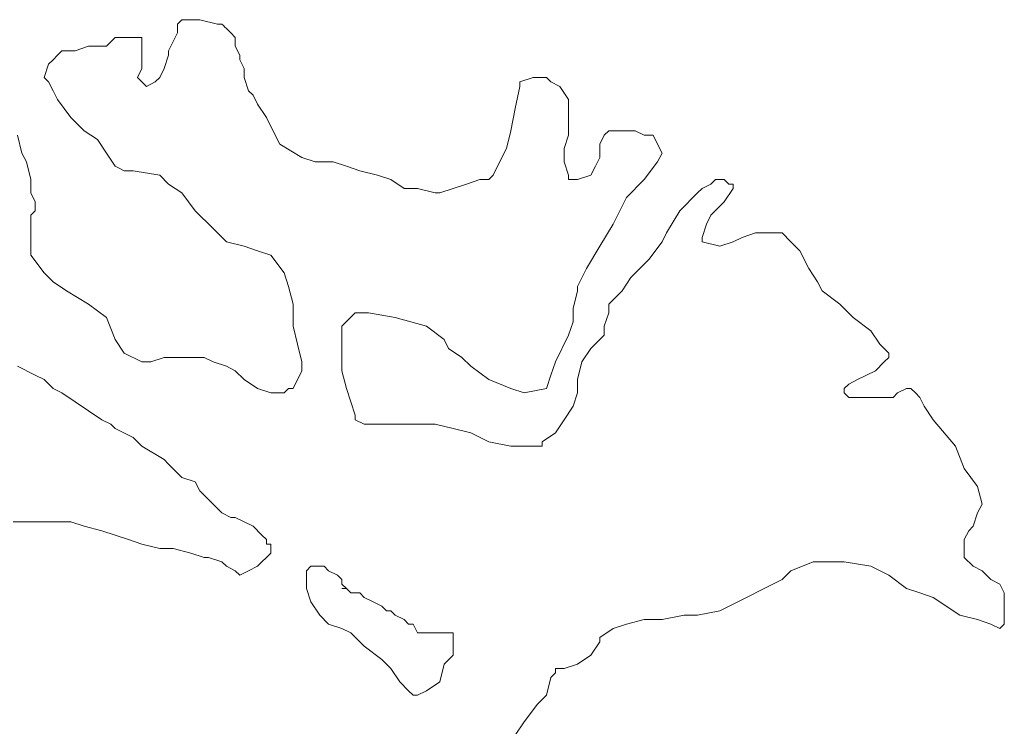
# Model space of a CAD drawing. Header units: millimetres. Extents: x -34570 to 24172, y 36800 to 73669.
# Tile 22 of 91: x -3721 to -2436, y 62134 to 63056. Entities that reach past the tile are written whole.
import ezdxf

# ---------------------------------------------------------------- set-up
doc = ezdxf.new("R2010")
doc.units = ezdxf.units.MM
doc.layers.add('Standard', color=253, linetype='Continuous', lineweight=9)

msp = doc.modelspace()

# ---------------------------------------------------------------- linework, layer by layer
at = {"layer": 'Standard'}
for p, q in [((-3509.39947, 63056.46118), (-3515.18072, 63050.67603)), ((-3486.20416, 63056.46118), (-3509.39947, 63056.46118)), ((-3463.00494, 63050.67603), (-3486.20416, 63056.46118)), ((-3515.18072, 63050.67603), (-3515.18072, 63039.10572)), ((-3457.16509, 63050.67603), (-3463.00494, 63050.67603)), ((-3455.23671, 63048.74764), (-3457.16509, 63050.67603)), ((-3453.30832, 63046.81926), (-3455.23671, 63048.74764)), ((-3451.37994, 63044.89087), (-3453.30832, 63046.81926)), ((-3445.59478, 63039.10572), (-3451.37994, 63044.89087)), ((-3596.39166, 63033.32056), (-3608.01666, 63021.75122)), ((-3573.19634, 63033.32056), (-3596.39166, 63033.32056)), ((-3567.41509, 63033.32056), (-3573.19634, 63033.32056)), ((-3561.57134, 63033.32056), (-3567.41509, 63033.32056)), ((-3561.57134, 63027.5354), (-3561.57134, 63033.32056)), ((-3561.57134, 63023.67896), (-3561.57134, 63027.5354)), ((-3515.18072, 63039.10572), (-3526.80572, 63015.96607)), ((-3439.80963, 63033.32056), (-3445.59478, 63039.10572)), ((-3439.80963, 63021.75122), (-3439.80963, 63033.32056)), ((-3665.97759, 63015.96607), (-3671.76666, 63010.06958)), ((-3648.57134, 63015.96607), (-3665.97759, 63015.96607)), ((-3631.15728, 63021.75122), (-3648.57134, 63015.96607)), ((-3613.80572, 63021.75122), (-3631.15728, 63021.75122)), ((-3608.01666, 63021.75122), (-3613.80572, 63021.75122)), ((-3561.57134, 63019.82251), (-3561.57134, 63023.67896)), ((-3561.57134, 63015.96607), (-3561.57134, 63019.82251)), ((-3561.57134, 63004.28443), (-3561.57134, 63015.96607)), ((-3526.80572, 63015.96607), (-3526.80572, 63010.06958)), ((-3434.02447, 63010.06958), (-3439.80963, 63021.75122)), ((-3677.6065, 63004.28443), (-3683.39166, 62998.49927)), ((-3671.76666, 63010.06958), (-3677.6065, 63004.28443)), ((-3561.57134, 62992.71411), (-3561.57134, 63004.28443)), ((-3526.80572, 63010.06958), (-3532.59478, 62992.71411)), ((-3434.02447, 63004.28443), (-3434.02447, 63010.06958)), ((-3428.18072, 62992.71411), (-3434.02447, 63004.28443)), ((-3683.39166, 62998.49927), (-3689.17681, 62981.03345)), ((-3567.41509, 62981.03345), (-3561.57134, 62992.71411)), ((-3532.59478, 62992.71411), (-3538.37603, 62981.03345)), ((-3428.18072, 62981.03345), (-3428.18072, 62992.71411)), ((-3689.17681, 62981.03345), (-3683.39166, 62975.24829)), ((-3561.57134, 62975.24829), (-3567.41509, 62981.03345)), ((-3538.37603, 62981.03345), (-3544.16509, 62975.24829)), ((-3422.39947, 62963.67798), (-3428.18072, 62981.03345)), ((-3051.21197, 62981.03345), (-3068.57134, 62975.24829)), ((-3033.80572, 62981.03345), (-3051.21197, 62981.03345)), ((-3028.01666, 62975.24829), (-3033.80572, 62981.03345)), ((-3683.39166, 62975.24829), (-3677.6065, 62963.67798)), ((-3677.6065, 62963.67798), (-3671.76666, 62952.10865)), ((-3555.79009, 62969.46314), (-3561.57134, 62975.24829)), ((-3544.16509, 62975.24829), (-3555.79009, 62969.46314)), ((-3416.61431, 62957.89283), (-3422.39947, 62963.67798)), ((-3068.57134, 62969.46314), (-3074.40728, 62940.53833)), ((-3068.57134, 62975.24829), (-3068.57134, 62969.46314)), ((-3016.39166, 62969.46314), (-3028.01666, 62975.24829)), ((-3004.82134, 62952.10865), (-3016.39166, 62969.46314)), ((-3671.76666, 62952.10865), (-3654.41119, 62928.85669)), ((-3410.77447, 62946.32349), (-3416.61431, 62957.89283)), ((-3004.82134, 62946.32349), (-3004.82134, 62952.10865)), ((-3399.20416, 62928.85669), (-3410.77447, 62946.32349)), ((-3074.40728, 62940.53833), (-3080.19634, 62911.5022)), ((-3004.82134, 62923.07251), (-3004.82134, 62946.32349)), ((-3654.41119, 62928.85669), (-3637.00103, 62911.5022)), ((-3387.57916, 62905.71704), (-3399.20416, 62928.85669)), ((-3637.00103, 62911.5022), (-3619.58697, 62899.93189)), ((-3080.19634, 62911.5022), (-3085.97759, 62888.25122)), ((-3004.82134, 62905.71704), (-3004.82134, 62923.07251)), ((-2952.58697, 62911.5022), (-2958.37603, 62905.71704)), ((-2940.96197, 62911.5022), (-2952.58697, 62911.5022)), ((-2917.82134, 62911.5022), (-2940.96197, 62911.5022)), ((-2906.19634, 62905.71704), (-2917.82134, 62911.5022)), ((-3718.15728, 62882.46607), (-3724.00103, 62905.71704)), ((-3619.58697, 62899.93189), (-3608.01666, 62882.46607)), ((-3381.79009, 62894.0354), (-3387.57916, 62905.71704)), ((-3010.61041, 62888.25122), (-3004.82134, 62905.71704)), ((-2958.37603, 62905.71704), (-2964.21588, 62894.0354)), ((-2900.41509, 62905.71704), (-2906.19634, 62905.71704)), ((-2894.57134, 62905.71704), (-2900.41509, 62905.71704)), ((-2888.79009, 62894.0354), (-2894.57134, 62905.71704)), ((-3352.81353, 62876.68091), (-3381.79009, 62894.0354)), ((-3085.97759, 62888.25122), (-3097.60259, 62865.1106)), ((-3010.61041, 62870.89575), (-3010.61041, 62888.25122)), ((-2964.21588, 62894.0354), (-2964.21588, 62876.68091)), ((-2883.00103, 62882.46607), (-2888.79009, 62894.0354)), ((-3712.37213, 62870.89575), (-3718.15728, 62882.46607)), ((-3608.01666, 62882.46607), (-3596.39166, 62865.1106)), ((-3335.39947, 62870.89575), (-3352.81353, 62876.68091)), ((-2964.21588, 62876.68091), (-2970.00103, 62865.1106)), ((-2888.79009, 62870.89575), (-2883.00103, 62882.46607)), ((-3706.58697, 62847.75611), (-3712.37213, 62870.89575)), ((-3596.39166, 62865.1106), (-3590.57916, 62862.21802)), ((-3590.57916, 62862.21802), (-3584.76666, 62859.32544)), ((-3312.20416, 62870.89575), (-3335.39947, 62870.89575)), ((-3294.79791, 62865.1106), (-3312.20416, 62870.89575)), ((-3277.38384, 62859.32544), (-3294.79791, 62865.1106)), ((-3097.60259, 62865.1106), (-3103.39166, 62853.54126)), ((-3004.82134, 62853.54126), (-3010.61041, 62870.89575)), ((-2970.00103, 62865.1106), (-2975.78619, 62853.54126)), ((-2906.19634, 62847.75611), (-2888.79009, 62870.89575)), ((-3706.58697, 62830.28931), (-3706.58697, 62847.75611)), ((-3584.76666, 62859.32544), (-3573.19634, 62859.32544)), ((-3573.19634, 62859.32544), (-3538.37603, 62853.54126)), ((-3538.37603, 62853.54126), (-3526.80572, 62841.85962)), ((-3254.18853, 62853.54126), (-3277.38384, 62859.32544)), ((-3236.77838, 62847.75611), (-3254.18853, 62853.54126)), ((-3219.42291, 62836.07447), (-3236.77838, 62847.75611)), ((-3120.79791, 62847.75611), (-3138.21197, 62841.85962)), ((-3109.17291, 62847.75611), (-3120.79791, 62847.75611)), ((-3103.39166, 62853.54126), (-3109.17291, 62847.75611)), ((-3004.82134, 62847.75611), (-3004.82134, 62853.54126)), ((-2993.19634, 62847.75611), (-3004.82134, 62847.75611)), ((-2975.78619, 62853.54126), (-2993.19634, 62847.75611)), ((-2929.39166, 62824.50415), (-2906.19634, 62847.75611)), ((-2813.41509, 62847.75611), (-2819.20416, 62841.85962)), ((-2807.57916, 62847.75611), (-2813.41509, 62847.75611)), ((-2801.79009, 62847.75611), (-2807.57916, 62847.75611)), ((-2796.00884, 62841.85962), (-2801.79009, 62847.75611)), ((-3526.80572, 62841.85962), (-3509.39947, 62830.28931)), ((-3202.01275, 62836.07447), (-3219.42291, 62836.07447)), ((-3178.81744, 62830.28931), (-3202.01275, 62836.07447)), ((-3155.56353, 62836.07447), (-3172.97759, 62830.28931)), ((-3138.21197, 62841.85962), (-3155.56353, 62836.07447)), ((-2830.82916, 62836.07447), (-2836.61041, 62830.28931)), ((-2819.20416, 62841.85962), (-2830.82916, 62836.07447)), ((-2801.79009, 62818.71997), (-2790.21978, 62836.07447)), ((-2790.21978, 62841.85962), (-2796.00884, 62841.85962)), ((-2790.21978, 62836.07447), (-2790.21978, 62841.85962)), ((-3700.80181, 62818.71997), (-3706.58697, 62830.28931)), ((-3509.39947, 62830.28931), (-3491.98541, 62807.03833)), ((-3172.97759, 62830.28931), (-3178.81744, 62830.28931)), ((-2946.80572, 62789.68286), (-2929.39166, 62824.50415)), ((-2836.61041, 62830.28931), (-2859.80572, 62807.03833)), ((-3700.80181, 62812.93482), (-3700.80181, 62818.71997)), ((-3700.80181, 62807.03833), (-3700.80181, 62812.93482)), ((-2819.20416, 62801.25318), (-2801.79009, 62818.71997)), ((-3706.58697, 62801.25318), (-3700.80181, 62807.03833)), ((-3706.58697, 62772.32837), (-3706.58697, 62801.25318)), ((-3491.98541, 62807.03833), (-3468.79009, 62783.89868)), ((-2859.80572, 62807.03833), (-2877.21978, 62778.11353)), ((-2824.98541, 62789.68286), (-2819.20416, 62801.25318)), ((-3468.79009, 62783.89868), (-3451.37994, 62766.54322)), ((-2964.21588, 62760.75806), (-2946.80572, 62789.68286)), ((-2830.82916, 62772.32837), (-2824.98541, 62789.68286)), ((-3706.58697, 62749.0774), (-3706.58697, 62772.32837)), ((-2877.21978, 62778.11353), (-2883.00103, 62766.54322)), ((-2830.82916, 62766.54322), (-2830.82916, 62772.32837)), ((-2778.59478, 62772.32837), (-2790.21978, 62766.54322)), ((-2761.18463, 62778.11353), (-2778.59478, 62772.32837)), ((-2743.82916, 62778.11353), (-2761.18463, 62778.11353)), ((-2726.419, 62778.11353), (-2743.82916, 62778.11353)), ((-2714.79009, 62766.54322), (-2726.419, 62778.11353)), ((-3451.37994, 62766.54322), (-3428.18072, 62760.75806)), ((-3428.18072, 62760.75806), (-3410.77447, 62754.86158)), ((-2981.57134, 62731.72193), (-2964.21588, 62760.75806)), ((-2883.00103, 62766.54322), (-2900.41509, 62743.29224)), ((-2807.57916, 62760.75806), (-2830.82916, 62766.54322)), ((-2790.21978, 62766.54322), (-2807.57916, 62760.75806)), ((-2703.22369, 62754.86158), (-2714.79009, 62766.54322)), ((-3689.17681, 62725.93677), (-3706.58697, 62749.0774)), ((-3410.77447, 62754.86158), (-3393.41509, 62749.0774)), ((-3393.41509, 62749.0774), (-3376.00884, 62725.93677)), ((-2691.59478, 62731.72193), (-2703.22369, 62754.86158)), ((-2993.19634, 62708.47095), (-2981.57134, 62731.72193)), ((-2900.41509, 62743.29224), (-2923.61041, 62720.04126)), ((-2679.96978, 62714.25611), (-2691.59478, 62731.72193)), ((-3677.6065, 62714.25611), (-3689.17681, 62725.93677)), ((-3376.00884, 62725.93677), (-3370.16509, 62708.47095)), ((-2923.61041, 62720.04126), (-2935.18072, 62702.68579)), ((-3660.19634, 62702.68579), (-3677.6065, 62714.25611)), ((-3370.16509, 62708.47095), (-3364.38384, 62685.33033)), ((-2993.19634, 62702.68579), (-2993.19634, 62708.47095)), ((-2674.18853, 62702.68579), (-2679.96978, 62714.25611)), ((-3631.15728, 62685.33033), (-3660.19634, 62702.68579)), ((-2998.9815, 62679.54615), (-2993.19634, 62702.68579)), ((-2935.18072, 62702.68579), (-2952.58697, 62685.33033)), ((-2650.99322, 62685.33033), (-2674.18853, 62702.68579)), ((-3608.01666, 62667.8645), (-3631.15728, 62685.33033)), ((-3364.38384, 62685.33033), (-3364.38384, 62673.76099)), ((-2952.58697, 62685.33033), (-2952.58697, 62673.76099)), ((-2633.57916, 62667.8645), (-2650.99322, 62685.33033)), ((-3596.39166, 62638.9397), (-3608.01666, 62667.8645)), ((-3364.38384, 62673.76099), (-3364.38384, 62656.29419)), ((-3300.57916, 62656.29419), (-3283.17291, 62673.76099)), ((-3283.17291, 62673.76099), (-3265.81353, 62673.76099)), ((-3265.81353, 62673.76099), (-3230.99322, 62667.8645)), ((-3230.99322, 62667.8645), (-3190.38384, 62656.29419)), ((-2998.9815, 62662.07935), (-2998.9815, 62679.54615)), ((-2952.58697, 62673.76099), (-2958.37603, 62656.29419)), ((-2610.38384, 62650.51001), (-2633.57916, 62667.8645)), ((-3364.38384, 62656.29419), (-3358.59478, 62633.04322)), ((-3300.57916, 62650.51001), (-3300.57916, 62656.29419)), ((-3190.38384, 62656.29419), (-3167.18853, 62638.9397)), ((-3004.82134, 62644.72486), (-2998.9815, 62662.07935)), ((-2958.37603, 62656.29419), (-2958.37603, 62644.72486)), ((-3300.57916, 62644.72486), (-3300.57916, 62650.51001)), ((-3300.57916, 62627.25806), (-3300.57916, 62644.72486)), ((-3022.17681, 62609.90357), (-3004.82134, 62644.72486)), ((-2958.37603, 62644.72486), (-2975.78619, 62627.25806)), ((-2598.81353, 62633.04322), (-2610.38384, 62650.51001)), ((-3584.76666, 62621.4729), (-3596.39166, 62638.9397)), ((-3358.59478, 62633.04322), (-3352.81353, 62609.90357)), ((-3167.18853, 62638.9397), (-3161.40728, 62627.25806)), ((-2592.97759, 62627.25806), (-2598.81353, 62633.04322)), ((-3561.57134, 62609.90357), (-3584.76666, 62621.4729)), ((-3532.59478, 62615.68872), (-3550.00103, 62609.90357)), ((-3515.18072, 62615.68872), (-3532.59478, 62615.68872)), ((-3503.61041, 62615.68872), (-3515.18072, 62615.68872)), ((-3480.41509, 62615.68872), (-3503.61041, 62615.68872)), ((-3468.79009, 62609.90357), (-3480.41509, 62615.68872)), ((-3300.57916, 62598.33325), (-3300.57916, 62627.25806)), ((-3161.40728, 62627.25806), (-3143.99322, 62615.68872)), ((-3143.99322, 62615.68872), (-3132.42291, 62604.11841)), ((-2975.78619, 62627.25806), (-2987.41119, 62609.90357)), ((-2587.18853, 62621.4729), (-2592.97759, 62627.25806)), ((-2592.97759, 62609.90357), (-2587.18853, 62615.68872)), ((-2587.18853, 62615.68872), (-2587.18853, 62621.4729)), ((-3724.00103, 62604.11841), (-3700.80181, 62592.5481)), ((-3550.00103, 62609.90357), (-3561.57134, 62609.90357)), ((-3451.37994, 62604.11841), (-3468.79009, 62609.90357)), ((-3439.80963, 62598.33325), (-3451.37994, 62604.11841)), ((-3352.81353, 62609.90357), (-3352.81353, 62604.11841)), ((-3352.81353, 62604.11841), (-3352.81353, 62598.33325)), ((-3132.42291, 62604.11841), (-3109.17291, 62586.76294)), ((-3028.01666, 62592.5481), (-3022.17681, 62609.90357)), ((-2987.41119, 62609.90357), (-2993.19634, 62586.76294)), ((-2604.60259, 62598.33325), (-2592.97759, 62609.90357)), ((-3700.80181, 62592.5481), (-3689.17681, 62586.76294)), ((-3428.18072, 62586.76294), (-3439.80963, 62598.33325)), ((-3352.81353, 62598.33325), (-3364.38384, 62575.08228)), ((-3294.79791, 62575.08228), (-3300.57916, 62598.33325)), ((-3033.80572, 62575.08228), (-3028.01666, 62592.5481)), ((-2627.79791, 62586.76294), (-2604.60259, 62598.33325)), ((-3689.17681, 62586.76294), (-3677.6065, 62575.08228)), ((-3410.77447, 62575.08228), (-3428.18072, 62586.76294)), ((-3109.17291, 62586.76294), (-3080.19634, 62575.08228)), ((-2993.19634, 62586.76294), (-2993.19634, 62569.29712)), ((-2645.20416, 62575.08228), (-2639.42291, 62580.86743)), ((-2639.42291, 62580.86743), (-2627.79791, 62586.76294)), ((-3677.6065, 62575.08228), (-3665.97759, 62569.29712)), ((-3665.97759, 62569.29712), (-3648.57134, 62557.72681)), ((-3393.41509, 62569.29712), (-3410.77447, 62575.08228)), ((-3376.00884, 62569.29712), (-3393.41509, 62569.29712)), ((-3370.16509, 62575.08228), (-3376.00884, 62569.29712)), ((-3364.38384, 62575.08228), (-3370.16509, 62575.08228)), ((-3289.00884, 62557.72681), (-3294.79791, 62575.08228)), ((-3080.19634, 62575.08228), (-3062.78228, 62569.29712)), ((-3062.78228, 62569.29712), (-3033.80572, 62575.08228)), ((-2993.19634, 62569.29712), (-2998.9815, 62551.94165)), ((-2645.20416, 62569.29712), (-2645.20416, 62575.08228)), ((-2639.42291, 62563.51197), (-2645.20416, 62569.29712)), ((-2575.61822, 62569.29712), (-2581.40728, 62563.51197)), ((-2563.99322, 62575.08228), (-2575.61822, 62569.29712)), ((-2558.21197, 62575.08228), (-2563.99322, 62575.08228)), ((-2552.42291, 62569.29712), (-2558.21197, 62575.08228)), ((-2546.58306, 62563.51197), (-2552.42291, 62569.29712)), ((-3648.57134, 62557.72681), (-3631.15728, 62546.04615)), ((-3283.17291, 62540.26099), (-3289.00884, 62557.72681)), ((-2998.9815, 62551.94165), (-3010.61041, 62534.47583)), ((-2622.00884, 62563.51197), (-2639.42291, 62563.51197)), ((-2598.81353, 62563.51197), (-2622.00884, 62563.51197)), ((-2581.40728, 62563.51197), (-2598.81353, 62563.51197)), ((-2540.79791, 62551.94165), (-2546.58306, 62563.51197)), ((-2529.22759, 62534.47583), (-2540.79791, 62551.94165)), ((-3631.15728, 62546.04615), (-3613.80572, 62534.47583)), ((-3283.17291, 62534.47583), (-3283.17291, 62540.26099)), ((-3613.80572, 62534.47583), (-3602.18072, 62528.69068)), ((-3602.18072, 62528.69068), (-3596.39166, 62522.90552)), ((-3271.60259, 62528.69068), (-3283.17291, 62534.47583)), ((-3254.18853, 62528.69068), (-3271.60259, 62528.69068)), ((-3236.77838, 62528.69068), (-3254.18853, 62528.69068)), ((-3202.01275, 62528.69068), (-3236.77838, 62528.69068)), ((-3178.81744, 62528.69068), (-3202.01275, 62528.69068)), ((-3155.56353, 62522.90552), (-3178.81744, 62528.69068)), ((-3010.61041, 62534.47583), (-3022.17681, 62517.12036)), ((-2500.19244, 62499.76587), (-2529.22759, 62534.47583)), ((-3596.39166, 62522.90552), (-3573.19634, 62511.33618)), ((-3132.42291, 62517.12036), (-3155.56353, 62522.90552)), ((-3109.17291, 62505.55103), (-3132.42291, 62517.12036)), ((-3022.17681, 62517.12036), (-3039.58697, 62505.55103)), ((-3573.19634, 62511.33618), (-3561.57134, 62499.76587)), ((-3080.19634, 62499.76587), (-3109.17291, 62505.55103)), ((-3039.58697, 62505.55103), (-3039.58697, 62499.76587)), ((-3561.57134, 62499.76587), (-3532.59478, 62482.29908)), ((-3057.00103, 62499.76587), (-3080.19634, 62499.76587)), ((-3039.58697, 62499.76587), (-3057.00103, 62499.76587)), ((-2488.62213, 62470.72974), (-2500.19244, 62499.76587)), ((-3532.59478, 62482.29908), (-3526.80572, 62476.5149)), ((-3526.80572, 62476.5149), (-3509.39947, 62459.0481)), ((-2471.21197, 62447.47876), (-2488.62213, 62470.72974)), ((-3509.39947, 62459.0481), (-3491.98541, 62453.26294)), ((-3491.98541, 62453.26294), (-3486.20416, 62441.69361)), ((-3486.20416, 62441.69361), (-3474.57525, 62430.12329)), ((-2465.36822, 62424.33814), (-2471.21197, 62447.47876)), ((-3474.57525, 62430.12329), (-3463.00494, 62418.55298)), ((-2471.21197, 62412.76783), (-2465.36822, 62424.33814)), ((-3463.00494, 62418.55298), (-3457.16509, 62412.76783)), ((-3457.16509, 62412.76783), (-3445.59478, 62406.87232)), ((-2476.99322, 62395.302), (-2471.21197, 62412.76783)), ((-3706.58697, 62401.08716), (-3729.78228, 62401.08716)), ((-3689.17681, 62401.08716), (-3706.58697, 62401.08716)), ((-3677.6065, 62401.08716), (-3689.17681, 62401.08716)), ((-3654.41119, 62401.08716), (-3677.6065, 62401.08716)), ((-3637.00103, 62395.302), (-3654.41119, 62401.08716)), ((-3445.59478, 62406.87232), (-3439.80963, 62406.87232)), ((-3439.80963, 62406.87232), (-3428.18072, 62401.08716)), ((-3428.18072, 62401.08716), (-3416.61431, 62395.302)), ((-3613.80572, 62389.51685), (-3637.00103, 62395.302)), ((-3596.39166, 62383.73169), (-3613.80572, 62389.51685)), ((-3416.61431, 62395.302), (-3404.98541, 62383.73169)), ((-2488.62213, 62377.94751), (-2482.78228, 62389.51685)), ((-2482.78228, 62389.51685), (-2476.99322, 62395.302)), ((-3578.98541, 62377.94751), (-3596.39166, 62383.73169)), ((-3561.57134, 62372.05103), (-3578.98541, 62377.94751)), ((-3538.37603, 62366.26587), (-3561.57134, 62372.05103)), ((-3404.98541, 62383.73169), (-3399.20416, 62377.94751)), ((-3399.20416, 62377.94751), (-3399.20416, 62372.05103)), ((-3399.20416, 62372.05103), (-3393.41509, 62372.05103)), ((-3393.41509, 62372.05103), (-3393.41509, 62366.26587)), ((-2488.62213, 62372.05103), (-2488.62213, 62377.94751)), ((-2488.62213, 62366.26587), (-2488.62213, 62372.05103)), ((-3521.02447, 62366.26587), (-3538.37603, 62366.26587)), ((-3497.77056, 62360.48072), (-3521.02447, 62366.26587)), ((-3480.41509, 62354.69556), (-3497.77056, 62360.48072)), ((-3393.41509, 62360.48072), (-3399.20416, 62354.69556)), ((-3393.41509, 62366.26587), (-3393.41509, 62360.48072)), ((-2488.62213, 62354.69556), (-2488.62213, 62366.26587)), ((-3474.57525, 62354.69556), (-3480.41509, 62354.69556)), ((-3457.16509, 62348.9104), (-3474.57525, 62354.69556)), ((-3451.37994, 62343.12622), (-3457.16509, 62348.9104)), ((-3404.98541, 62348.9104), (-3410.77447, 62343.12622)), ((-3399.20416, 62354.69556), (-3404.98541, 62348.9104)), ((-2714.79009, 62337.34107), (-2685.81353, 62348.9104)), ((-2685.81353, 62348.9104), (-2668.39947, 62348.9104)), ((-2668.39947, 62348.9104), (-2645.20416, 62348.9104)), ((-2645.20416, 62348.9104), (-2610.38384, 62343.12622)), ((-2476.99322, 62343.12622), (-2488.62213, 62354.69556)), ((-3439.80963, 62337.34107), (-3451.37994, 62343.12622)), ((-3434.02447, 62331.55591), (-3439.80963, 62337.34107)), ((-3422.39947, 62337.34107), (-3434.02447, 62331.55591)), ((-3410.77447, 62343.12622), (-3422.39947, 62337.34107)), ((-3341.18853, 62343.12622), (-3346.96978, 62337.34107)), ((-3346.96978, 62337.34107), (-3346.96978, 62325.77075)), ((-3335.39947, 62343.12622), (-3341.18853, 62343.12622)), ((-3323.77447, 62343.12622), (-3335.39947, 62343.12622)), ((-3317.99322, 62337.34107), (-3323.77447, 62343.12622)), ((-3306.42291, 62331.55591), (-3317.99322, 62337.34107)), ((-2726.419, 62325.77075), (-2714.79009, 62337.34107)), ((-2610.38384, 62343.12622), (-2587.18853, 62331.55591)), ((-2465.36822, 62337.34107), (-2476.99322, 62343.12622)), ((-2453.79791, 62325.77075), (-2465.36822, 62337.34107)), ((-3346.96978, 62325.77075), (-3346.96978, 62314.08911)), ((-3300.57916, 62325.77075), (-3306.42291, 62331.55591)), ((-3300.57916, 62319.87427), (-3300.57916, 62325.77075)), ((-2749.61431, 62314.08911), (-2726.419, 62325.77075)), ((-2587.18853, 62331.55591), (-2563.99322, 62314.08911)), ((-2442.22759, 62319.87427), (-2453.79791, 62325.77075)), ((-3346.96978, 62314.08911), (-3341.18853, 62296.73462)), ((-3294.79791, 62314.08911), (-3300.57916, 62319.87427)), ((-3300.57916, 62314.08911), (-3294.79791, 62314.08911)), ((-3294.79791, 62314.08911), (-3300.57916, 62314.08911)), ((-3289.00884, 62308.30493), (-3294.79791, 62314.08911)), ((-3277.38384, 62308.30493), (-3289.00884, 62308.30493)), ((-3271.60259, 62302.51978), (-3277.38384, 62308.30493)), ((-2772.81353, 62302.51978), (-2749.61431, 62314.08911)), ((-2563.99322, 62314.08911), (-2546.58306, 62308.30493)), ((-2546.58306, 62308.30493), (-2529.22759, 62302.51978)), ((-2436.39166, 62308.30493), (-2442.22759, 62319.87427)), ((-2436.39166, 62296.73462), (-2436.39166, 62308.30493)), ((-3341.18853, 62296.73462), (-3329.56353, 62279.26783)), ((-3259.97369, 62296.73462), (-3271.60259, 62302.51978)), ((-3248.40728, 62290.94947), (-3259.97369, 62296.73462)), ((-2807.57916, 62285.05298), (-2772.81353, 62302.51978)), ((-2529.22759, 62302.51978), (-2494.40728, 62279.26783)), ((-2436.39166, 62279.26783), (-2436.39166, 62296.73462)), ((-3242.56353, 62285.05298), (-3248.40728, 62290.94947)), ((-3236.77838, 62285.05298), (-3242.56353, 62285.05298)), ((-3230.99322, 62279.26783), (-3236.77838, 62285.05298)), ((-2836.61041, 62279.26783), (-2807.57916, 62285.05298)), ((-3329.56353, 62279.26783), (-3317.99322, 62267.69849)), ((-3219.42291, 62273.48365), (-3230.99322, 62279.26783)), ((-3213.58306, 62267.69849), (-3219.42291, 62273.48365)), ((-2929.39166, 62267.69849), (-2906.19634, 62273.48365)), ((-2906.19634, 62273.48365), (-2883.00103, 62273.48365)), ((-2883.00103, 62273.48365), (-2853.96978, 62279.26783)), ((-2853.96978, 62279.26783), (-2836.61041, 62279.26783)), ((-2494.40728, 62279.26783), (-2471.21197, 62273.48365)), ((-2471.21197, 62273.48365), (-2453.79791, 62267.69849)), ((-2436.39166, 62273.48365), (-2436.39166, 62279.26783)), ((-2436.39166, 62267.69849), (-2436.39166, 62273.48365)), ((-3317.99322, 62267.69849), (-3300.57916, 62261.91333)), ((-3300.57916, 62261.91333), (-3289.00884, 62256.12818)), ((-3289.00884, 62256.12818), (-3271.60259, 62238.77368)), ((-3207.79791, 62267.69849), (-3213.58306, 62267.69849)), ((-3202.01275, 62256.12818), (-3207.79791, 62267.69849)), ((-3196.17291, 62256.12818), (-3202.01275, 62256.12818)), ((-3190.38384, 62256.12818), (-3196.17291, 62256.12818)), ((-3178.81744, 62256.12818), (-3190.38384, 62256.12818)), ((-3167.18853, 62256.12818), (-3178.81744, 62256.12818)), ((-3155.56353, 62256.12818), (-3167.18853, 62256.12818)), ((-3155.56353, 62250.34302), (-3155.56353, 62256.12818)), ((-2964.21588, 62250.34302), (-2946.80572, 62261.91333)), ((-2946.80572, 62261.91333), (-2929.39166, 62267.69849)), ((-2453.79791, 62267.69849), (-2442.22759, 62261.91333)), ((-2442.22759, 62261.91333), (-2436.39166, 62267.69849)), ((-3155.56353, 62244.55786), (-3155.56353, 62250.34302)), ((-3155.56353, 62227.09204), (-3155.56353, 62244.55786)), ((-2975.78619, 62227.09204), (-2964.21588, 62244.55786)), ((-2964.21588, 62244.55786), (-2964.21588, 62250.34302)), ((-3271.60259, 62238.77368), (-3248.40728, 62221.30664)), ((-3248.40728, 62221.30664), (-3236.77838, 62209.73633)), ((-3167.18853, 62215.52149), (-3155.56353, 62227.09204)), ((-2993.19634, 62215.52149), (-2975.78619, 62227.09204)), ((-3236.77838, 62209.73633), (-3225.20806, 62192.27051)), ((-3172.97759, 62192.27051), (-3167.18853, 62215.52149)), ((-3022.17681, 62203.95215), (-3022.17681, 62209.73633)), ((-3022.17681, 62209.73633), (-3010.61041, 62209.73633)), ((-3010.61041, 62209.73633), (-2993.19634, 62215.52149)), ((-3225.20806, 62192.27051), (-3213.58306, 62180.7002)), ((-3190.38384, 62180.7002), (-3172.97759, 62192.27051)), ((-3033.80572, 62174.91602), (-3028.01666, 62198.05567)), ((-3028.01666, 62198.05567), (-3022.17681, 62203.95215)), ((-3213.58306, 62180.7002), (-3207.79791, 62174.91602)), ((-3202.01275, 62174.91602), (-3190.38384, 62180.7002)), ((-3207.79791, 62174.91602), (-3202.01275, 62174.91602)), ((-3045.43072, 62163.34571), (-3033.80572, 62174.91602)), ((-3062.78228, 62140.09473), (-3045.43072, 62163.34571)), ((-3074.40728, 62122.73926), (-3062.78228, 62140.09473))]:
    msp.add_line(p, q, dxfattribs=at)

doc.saveas('drawing.dxf')
